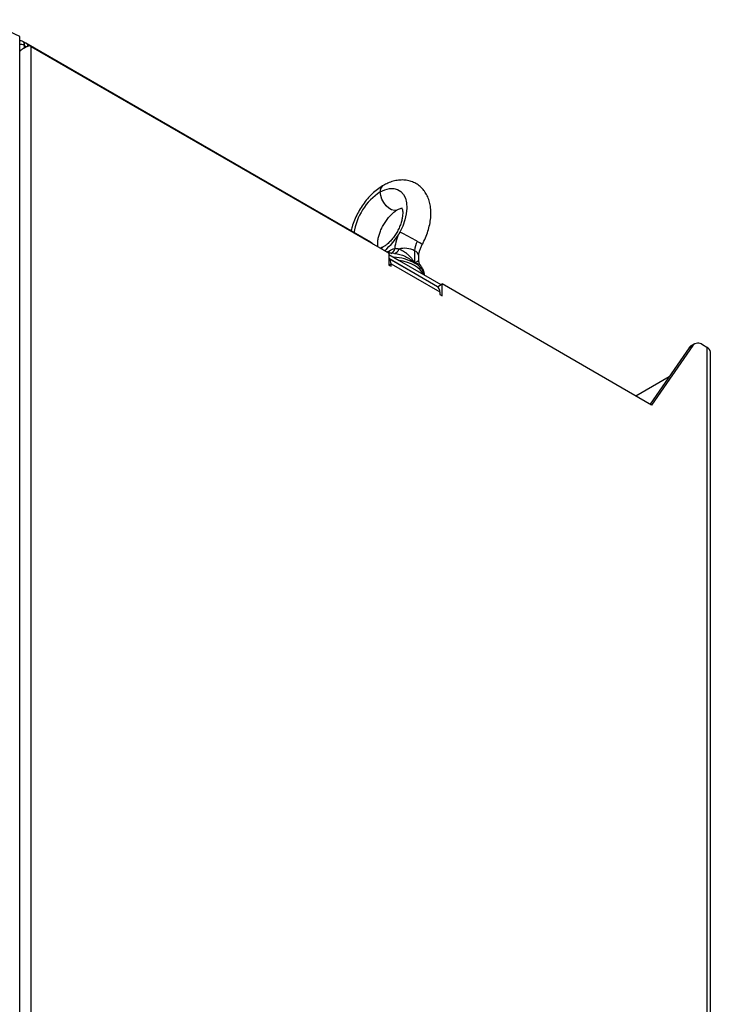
# Model space of a CAD drawing. Header units: millimetres. Extents: x 196 to 867, y -245 to 1107.
# Tile 30 of 79: x 794 to 867, y 78 to 183. Entities that reach past the tile are written whole.
import ezdxf

# ---------------------------------------------------------------- set-up
doc = ezdxf.new("R2010")
doc.units = ezdxf.units.MM

msp = doc.modelspace()

# ---------------------------------------------------------------- linework, layer by layer
at = {"color": 7, "linetype": 'Continuous', "lineweight": 25}
for p, q in [((793.99, 181.18), (790.11, 182.97)), ((793.99, -33.84), (793.99, 181.18)), ((794.63, 180.48), (794.33, 180.65)), ((831.27, 159.33), (794.63, 180.48)), ((795.22, -149.24), (795.22, 180.1)), ((833.23, 158.16), (795.22, 180.1)), ((831.43, 159.23), (831.27, 159.33)), ((833.23, 158.16), (833.23, 156.9)), ((833.23, 158.02), (834.32, 157.39)), ((835.98, 158.43), (835.98, 157.12)), ((838.4, 154.6), (833.23, 157.58)), ((833.23, 157.58), (838.51, 154.54)), ((833.47, 156.77), (833.47, 157.04)), ((833.47, 157.04), (838.65, 154.05)), ((834.32, 157.39), (836.93, 155.88)), ((836.42, 157.42), (836.42, 157.82)), ((833.23, 156.9), (833.47, 156.77)), ((836.93, 155.88), (838.77, 154.82)), ((838.51, 154.67), (838.89, 154.89)), ((838.89, 153.64), (838.89, 154.89)), ((861.17, 142.02), (838.89, 154.89)), ((838.51, 154.51), (838.51, 154.67)), ((838.65, 154.05), (838.65, 153.77)), ((838.65, 153.77), (838.89, 153.64)), ((865.17, 148.12), (861.01, 142.12)), ((865.55, 148.34), (861.17, 142.02)), ((865.55, 148.34), (865.17, 148.12)), ((865.74, 148.52), (865.36, 148.3)), ((867.06, 148.15), (866.57, 148.44)), ((867.06, 148.15), (867.06, -200.24)), ((867.42, -200.73), (867.42, 147.66)), ((859.49, 143), (863.04, 145.05))]:
    msp.add_line(p, q, dxfattribs=at)
at = {"color": 8, "linetype": 'Continuous', "lineweight": 25}
for p, q in [((794.47, 180.23), (794.47, 179.97)), ((794.7, 180.1), (794.47, 180.23)), ((794.87, 180.19), (794.85, 180.27)), ((832.99, 158.3), (833.24, 158.39)), ((833.23, 156.9), (833.47, 157.04))]:
    msp.add_line(p, q, dxfattribs=at)
at = {"color": 8, "linetype": 'Continuous', "lineweight": 25, "flags": 128}
for points in [[(794.33, 180.64), (794.35, 180.64), (794.43, 180.51), (794.46, 180.39), (794.47, 180.23), (794.47, 180.23), (794.47, 180.23)], [(834.13, 162.76), (834.08, 162.73), (833.82, 162.69), (833.53, 162.76), (833.23, 162.93), (832.94, 163.2), (832.69, 163.53), (832.49, 163.91), (832.37, 164.3), (832.32, 164.67)], [(832.43, 158.62), (832.49, 158.7), (832.63, 158.82)], [(833.24, 158.39), (833.22, 158.24), (833.2, 158.17)]]:
    msp.add_lwpolyline(points, dxfattribs=at)
at = {"color": 7, "linetype": 'Continuous', "lineweight": 25, "flags": 128}
for points in [[(832.32, 164.67), (832.82, 164.91), (833.31, 165.03), (833.76, 165.04), (834.17, 164.94), (834.52, 164.73), (834.8, 164.41), (835, 164), (835.12, 163.5), (835.15, 162.94), (835.09, 162.33), (834.94, 161.69), (834.71, 161.04), (834.41, 160.4)], [(836.93, 155.88), (836.78, 156.15), (836.56, 156.4), (836.29, 156.63), (835.98, 156.84), (835.61, 157.03), (835.21, 157.18), (834.77, 157.3), (834.32, 157.39)]]:
    msp.add_lwpolyline(points, dxfattribs=at)
at = {"color": 8, "linetype": 'Continuous', "lineweight": 25}
for centre, radius, start, end in [((794.01, 179.37), 0.976, 62.1495, 91.6008), ((833.06, 164.75), 0.742, 125.1458, 186.1969), ((835.72, 159.42), 6.25, 122.8912, 171.9749), ((828.9, 163.33), 6.24, 308.2312, 332.0272), ((831.09, 159.02), 0.352, 34.7164, 59.7317), ((834.76, 156.49), 3.28, 51.8981, 62.9914), ((833.22, 158.72), 0.651, 292.3116, 354.8383), ((835.68, 157.75), 0.741, 5.1081, 66.212), ((833.54, 152.58), 5.15, 61.7425, 87.7319), ((835.14, 155.35), 1.95, 14.0218, 64.5988)]:
    msp.add_arc(centre, radius, start, end, dxfattribs=at)
at = {"color": 7, "linetype": 'Continuous', "lineweight": 25}
for centre, radius, start, end in [((794.54, 178.9), 1.37, 60.4053, 72.8288), ((838.29, 158.23), 4.45, 150.7412, 174.3762), ((820.03, 131.33), 32.44, 59.9951, 63.6894), ((838.11, 158.36), 2.13, 150.3702, 178.1834), ((833.72, 158.73), 0.602, 279.9108, 348.1426), ((834.91, 156.34), 2.34, 62.8795, 104.8537), ((832.86, 157.1), 0.61, 354.539, 52.4937), ((838.08, 154.12), 0.575, 352.7442, 55.9436), ((866.11, 147.87), 0.732, 50.6996, 139.9095), ((865.65, 147.8), 0.583, 120.1689, 145.9502), ((866.82, 147.6), 0.604, 5.6948, 65.6253)]:
    msp.add_arc(centre, radius, start, end, dxfattribs=at)
msp.add_ellipse((830.77, 158.46), major_axis=(0.831, 0.625), ratio=0.711574, start_param=0.033605, end_param=0.303616, dxfattribs=at)
for points, knots in [([(794.33, 180.65), (794.27, 180.68), (794.16, 180.74), (794.04, 180.73), (793.99, 180.73)], [0, 0, 0, 0, 0.560682, 1, 1, 1, 1]), ([(793.99, 179.62), (794.06, 179.68), (794.25, 179.85), (794.6, 180.06), (794.83, 180.16), (794.95, 180.21)], [0, 0, 0, 0, 0.229572, 0.614786, 1, 1, 1, 1]), ([(832.63, 165.35), (832.52, 165.29), (832.22, 165.1), (831.73, 164.73), (831.2, 164.22), (830.71, 163.65), (830.28, 163.03), (829.89, 162.37), (829.57, 161.68), (829.34, 161.04), (829.25, 160.64), (829.21, 160.47)], [0, 0, 0, 0, 0.0684635, 0.1901864, 0.3116371, 0.4326408, 0.5531712, 0.6735262, 0.7941384, 0.9153393, 1, 1, 1, 1]), ([(836.79, 159.08), (836.85, 159.2), (837.03, 159.54), (837.28, 160.14), (837.51, 160.85), (837.66, 161.57), (837.73, 162.29), (837.7, 162.97), (837.58, 163.59), (837.39, 164.14), (837.13, 164.63), (836.79, 165.06), (836.37, 165.43), (835.88, 165.7), (835.36, 165.88), (834.82, 165.95), (834.26, 165.93), (833.69, 165.82), (833.15, 165.63), (832.8, 165.44), (832.63, 165.35)], [0, 0, 0, 0, 0.033557, 0.095354, 0.15757, 0.220428, 0.284126, 0.34866, 0.406627, 0.462368, 0.515845, 0.567567, 0.623362, 0.677247, 0.730076, 0.782657, 0.83609, 0.891315, 0.94892, 1, 1, 1, 1]), ([(832.09, 158.81), (832.08, 158.84), (832.06, 158.93), (832.05, 159.18), (832.07, 159.54), (832.16, 159.95), (832.3, 160.4), (832.5, 160.87), (832.75, 161.33), (833.05, 161.76), (833.37, 162.14), (833.7, 162.46), (833.96, 162.65), (834.09, 162.73), (834.13, 162.76)], [0, 0, 0, 0, 0.043247, 0.130046, 0.217824, 0.307684, 0.399727, 0.493488, 0.588286, 0.68338, 0.777831, 0.870891, 0.962, 1, 1, 1, 1]), ([(834.61, 162.97), (834.61, 162.97), (834.61, 162.97), (834.66, 162.88), (834.7, 162.69), (834.72, 162.4), (834.69, 162.04), (834.61, 161.63), (834.47, 161.18), (834.27, 160.71), (834.01, 160.25), (833.72, 159.82), (833.4, 159.44), (833.07, 159.12), (832.81, 158.93), (832.67, 158.85), (832.63, 158.82)], [0, 0, 0, 0, 0.059406, 0.130138, 0.203937, 0.276158, 0.349193, 0.423961, 0.500545, 0.578558, 0.657434, 0.736557, 0.815145, 0.892575, 0.968382, 1, 1, 1, 1]), ([(834.13, 162.76), (834.18, 162.78), (834.31, 162.86), (834.5, 162.92), (834.58, 162.93), (834.62, 162.94)], [0, 0, 0, 0, 0.210572, 0.604013, 1, 1, 1, 1]), ([(831.62, 159.09), (831.59, 159.11), (831.54, 159.17), (831.46, 159.21), (831.42, 159.23)], [0, 0, 0, 0, 0.4055209, 1, 1, 1, 1]), ([(836.42, 157.82), (836.42, 157.86), (836.42, 157.97), (836.46, 158.22), (836.55, 158.56), (836.67, 158.85), (836.76, 159.02), (836.79, 159.08)], [0, 0, 0, 0, 0.13095, 0.374598, 0.626429, 0.887011, 1, 1, 1, 1]), ([(832.63, 158.82), (832.59, 158.8), (832.46, 158.73), (832.37, 158.7), (832.32, 158.68)], [0, 0, 0, 0, 0.394514, 1, 1, 1, 1]), ([(833.76, 158.14), (833.56, 158.16), (833.37, 158.17), (833.19, 158.15), (833.18, 158.15)], [0, 0, 0, 0, 0.997123, 1, 1, 1, 1]), ([(833.82, 158.14), (833.92, 158.13), (834.02, 158.12), (834.22, 158.08), (834.32, 158.06), (834.51, 158), (834.61, 157.97), (834.8, 157.9), (834.9, 157.86), (835.18, 157.72), (835.35, 157.62), (835.6, 157.44), (835.68, 157.38), (835.83, 157.25), (835.91, 157.18), (835.98, 157.12)], [0, 0, 0, 0, 0.125, 0.125, 0.25, 0.25, 0.375, 0.375, 0.5, 0.5, 0.75, 0.75, 0.875, 0.875, 1, 1, 1, 1]), ([(833.86, 158.66), (833.93, 158.68), (834.01, 158.68), (834.16, 158.66), (834.23, 158.64), (834.31, 158.61)], [0, 0, 0, 0, 0.5, 0.5, 1, 1, 1, 1]), ([(834.31, 158.61), (834.39, 158.58), (834.46, 158.55), (834.62, 158.48), (834.7, 158.43), (834.86, 158.34), (834.93, 158.29), (835.08, 158.17), (835.16, 158.11), (835.37, 157.91), (835.51, 157.77), (835.76, 157.46), (835.88, 157.29), (835.98, 157.12)], [0, 0, 0, 0, 0.125, 0.125, 0.25, 0.25, 0.375, 0.375, 0.5, 0.5, 0.75, 0.75, 1, 1, 1, 1]), ([(836.61, 156.86), (836.6, 156.88), (836.53, 156.95), (836.44, 157.15), (836.43, 157.34), (836.42, 157.43)], [0, 0, 0, 0, 0.083225, 0.565298, 1, 1, 1, 1]), ([(837.03, 155.83), (837.02, 155.93), (836.99, 156.17), (836.84, 156.52), (836.68, 156.75), (836.6, 156.86)], [0, 0, 0, 0, 0.2622, 0.651419, 1, 1, 1, 1])]:
    msp.add_open_spline(points, degree=3, knots=knots, dxfattribs=at)
for points in [[(794.85, 180.27), (794.79, 180.36), (794.71, 180.43), (794.63, 180.48)], [(833.24, 158.39), (833.45, 158.5), (833.66, 158.6), (833.86, 158.66)]]:
    msp.add_open_spline(points, degree=3, dxfattribs=at)
at = {"color": 8, "linetype": 'Continuous', "lineweight": 25}
for points, knots in [([(835.98, 157.12), (835.98, 157.12), (836.08, 157.18), (836.26, 157.29), (836.42, 157.39), (836.4, 157.42), (836.39, 157.42)], [0, 0, 0, 0, 0.009226, 0.373359, 0.828178, 1, 1, 1, 1]), ([(836.6, 156.86), (836.6, 156.86), (836.57, 156.94), (836.38, 157.03), (836.13, 157.09), (836, 157.11), (835.98, 157.11), (835.98, 157.12)], [0, 0, 0, 0, 0.050796, 0.575534, 0.913729, 0.995724, 1, 1, 1, 1])]:
    msp.add_open_spline(points, degree=3, knots=knots, dxfattribs=at)

doc.saveas('drawing.dxf')
